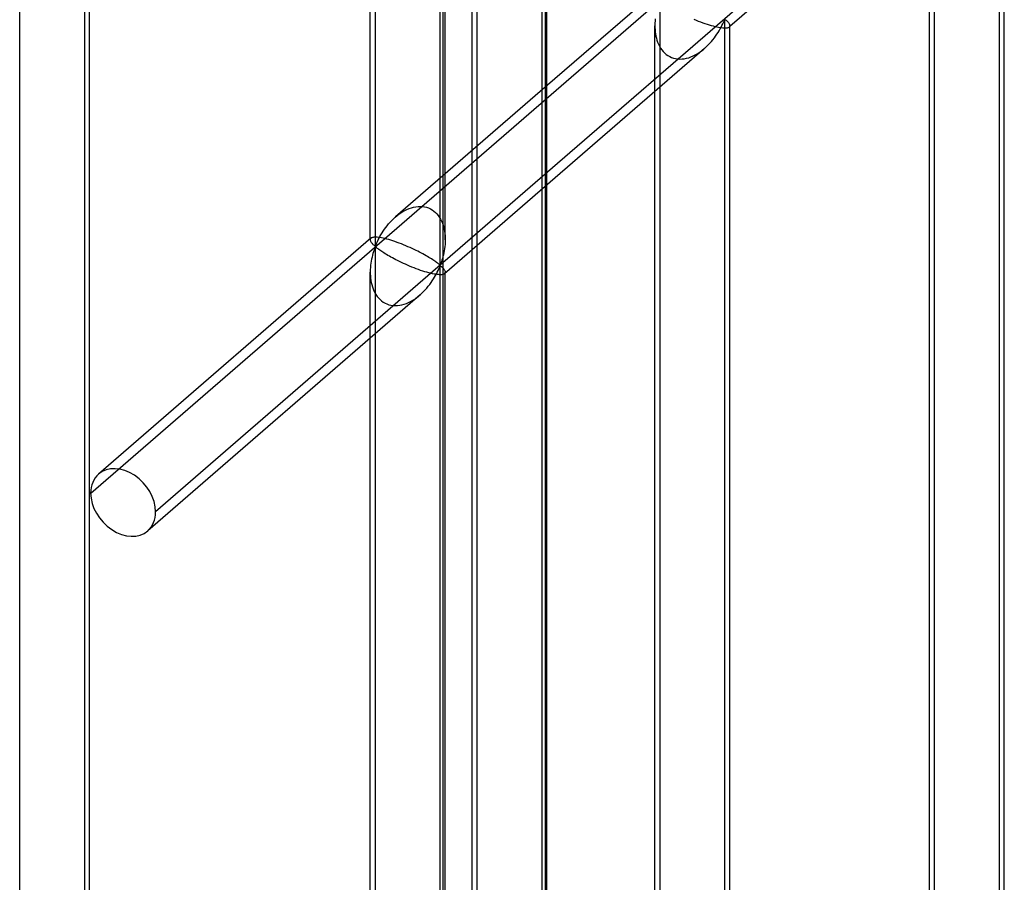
# Model space of a CAD drawing. Header units: millimetres. Extents: x -527 to 557, y -623 to 637.
# Tile 63 of 80: x 491 to 557, y 45 to 102. Entities that reach past the tile are written whole.
import ezdxf

# ---------------------------------------------------------------- set-up
doc = ezdxf.new("R2010")
doc.units = ezdxf.units.MM
doc.layers.add('MAIN-1', color=7, linetype='Continuous')
doc.layers.add('MAIN-2', color=7, linetype='Continuous')

msp = doc.modelspace()

# ---------------------------------------------------------------- linework, layer by layer
at = {"layer": 'MAIN-1'}
for p, q in [((526.542, 395.04), (526.542, -393.043)), ((526.653, 97.885), (526.653, 124.299)), ((556.811, 118.195), (526.542, 91.981)), ((557.145, -3.084), (557.145, 118.749)), ((556.81, 118.134), (556.81, -3.709)), ((555.465, 116.222), (538.845, 101.829)), ((552.147, -1.27), (552.147, 113.349)), ((533.892, 104.153), (526.542, 97.788)), ((538.199, 101.674), (538.26, 101.788)), ((538.26, 101.788), (538.316, 101.898)), ((538.316, 101.898), (538.368, 102.004)), ((538.368, 102.004), (538.415, 102.104)), ((538.415, 102.104), (538.458, 102.198)), ((538.458, 102.198), (538.51, 102.286)), ((538.51, 102.286), (538.559, 102.284)), ((538.51, -19.557), (538.51, 102.286)), ((538.559, 102.284), (538.594, 102.259)), ((538.594, 102.259), (538.629, 102.229)), ((538.629, 102.229), (538.663, 102.197)), ((538.663, 102.197), (538.695, 102.163)), ((538.695, 102.163), (538.725, 102.128)), ((538.725, 102.128), (538.753, 102.093)), ((538.753, 102.093), (538.779, 102.058)), ((538.779, 102.058), (538.8, 102.023)), ((538.8, 102.023), (538.818, 101.989)), ((538.818, 101.989), (538.832, 101.956)), ((538.832, 101.956), (538.841, 101.924)), ((538.841, 101.924), (538.845, 101.893)), ((538.845, -17.91), (538.845, 101.888)), ((537.812, 101.075), (537.9, 101.196)), ((537.9, 101.196), (537.982, 101.316)), ((537.982, 101.316), (538.059, 101.437)), ((538.059, 101.437), (538.131, 101.556)), ((538.131, 101.556), (538.199, 101.674)), ((537.176, 100.384), (537.294, 100.491)), ((537.294, 100.491), (537.407, 100.602)), ((537.407, 100.602), (537.516, 100.716)), ((537.516, 100.716), (537.62, 100.834)), ((537.62, 100.834), (537.718, 100.954)), ((537.718, 100.954), (537.812, 101.075)), ((537.165, 100.374), (526.542, 91.174)), ((533.847, -17.851), (533.847, 97.5)), ((526.653, 7.532), (526.653, 91.271))]:
    msp.add_line(p, q, dxfattribs=at)
at = {"layer": 'MAIN-2'}
for p, q in [((519.711, 389.795), (519.711, -389.628)), ((515.207, 209.068), (515.207, 87.225)), ((519.535, 85.975), (519.535, 207.818)), ((514.872, 87.623), (514.872, 207.42)), ((519.87, 87.623), (519.87, 207.42)), ((491.499, 17.249), (491.499, 134.884)), ((496.162, 16.334), (496.162, 134.549)), ((495.827, 133.634), (495.827, 15.999)), ((521.99, 8.447), (521.99, 126.082)), ((521.655, 7.532), (521.655, 125.747)), ((526.319, 124.832), (526.319, 7.197)), ((496.231, 70.731), (551.231, 118.362)), ((552.482, -0.356), (552.482, 117.28)), ((534.182, 103.535), (534.182, -18.308)), ((533.851, 102.062), (533.847, 101.914)), ((533.847, 101.914), (533.849, 101.77)), ((533.847, 97.5), (533.847, 101.888)), ((533.849, 101.77), (533.856, 101.625)), ((533.86, 102.208), (533.851, 102.062)), ((533.873, 102.351), (533.86, 102.208)), ((536.62, 102.231), (536.474, 102.291)), ((536.766, 102.173), (536.62, 102.231)), ((536.913, 102.117), (536.766, 102.173)), ((537.059, 102.063), (536.913, 102.117)), ((537.204, 102.012), (537.059, 102.063)), ((537.345, 101.965), (537.204, 102.012)), ((537.483, 101.922), (537.345, 101.965)), ((537.617, 101.883), (537.483, 101.922)), ((537.746, 101.847), (537.617, 101.883)), ((537.869, 101.816), (537.746, 101.847)), ((537.987, 101.789), (537.869, 101.816)), ((538.099, 101.766), (537.987, 101.789)), ((538.203, 101.749), (538.099, 101.766)), ((538.745, 101.757), (538.706, 101.743)), ((538.777, 101.773), (538.745, 101.757)), ((538.802, 101.792), (538.777, 101.773)), ((538.845, 101.829), (538.8, 101.79)), ((538.816, 101.806), (538.802, 101.792)), ((538.827, 101.822), (538.816, 101.806)), ((538.835, 101.838), (538.827, 101.822)), ((538.841, 101.856), (538.835, 101.838)), ((538.844, 101.874), (538.841, 101.856)), ((538.845, 101.893), (538.844, 101.874)), ((533.856, 101.625), (533.869, 101.481)), ((533.869, 101.481), (533.888, 101.339)), ((533.888, 101.339), (533.914, 101.198)), ((533.914, 101.198), (533.946, 101.06)), ((538.299, 101.735), (538.203, 101.749)), ((538.388, 101.726), (538.299, 101.735)), ((538.468, 101.722), (538.388, 101.726)), ((538.54, 101.722), (538.468, 101.722)), ((538.604, 101.725), (538.54, 101.722)), ((538.659, 101.732), (538.604, 101.725)), ((538.706, 101.743), (538.659, 101.732)), ((533.946, 101.06), (533.986, 100.922)), ((533.986, 100.922), (534.033, 100.786)), ((534.033, 100.786), (534.089, 100.652)), ((534.089, 100.652), (534.154, 100.522)), ((534.154, 100.522), (534.227, 100.397)), ((534.227, 100.397), (534.308, 100.28)), ((534.308, 100.28), (534.398, 100.17)), ((534.398, 100.17), (534.497, 100.069)), ((534.497, 100.069), (534.603, 99.978)), ((534.603, 99.978), (534.716, 99.897)), ((534.716, 99.897), (534.836, 99.828)), ((534.836, 99.828), (534.962, 99.77)), ((536.105, 99.757), (536.252, 99.809)), ((536.252, 99.809), (536.397, 99.87)), ((536.397, 99.87), (536.538, 99.94)), ((536.538, 99.94), (536.676, 100.017)), ((536.676, 100.017), (536.809, 100.102)), ((536.809, 100.102), (536.937, 100.191)), ((536.937, 100.191), (537.058, 100.285)), ((537.058, 100.285), (537.176, 100.384)), ((534.962, 99.77), (535.093, 99.725)), ((535.093, 99.725), (535.229, 99.693)), ((535.229, 99.693), (535.37, 99.673)), ((535.37, 99.673), (535.513, 99.665)), ((535.513, 99.665), (535.66, 99.67)), ((535.66, 99.67), (535.808, 99.687)), ((535.808, 99.687), (535.957, 99.717)), ((535.957, 99.717), (536.105, 99.757)), ((526.653, 91.271), (526.653, 97.885)), ((526.542, 97.788), (516.552, 89.137)), ((526.542, 91.981), (500.561, 69.481)), ((526.542, 91.174), (519.825, 85.357)), ((516.658, 89.226), (516.78, 89.319)), ((516.78, 89.319), (516.907, 89.409)), ((516.907, 89.409), (517.04, 89.493)), ((517.04, 89.493), (517.178, 89.571)), ((517.178, 89.571), (517.32, 89.641)), ((517.32, 89.641), (517.465, 89.702)), ((517.465, 89.702), (517.611, 89.753)), ((517.611, 89.753), (517.76, 89.794)), ((517.76, 89.794), (517.908, 89.823)), ((517.908, 89.823), (518.057, 89.84)), ((518.057, 89.84), (518.203, 89.845)), ((518.203, 89.845), (518.347, 89.838)), ((518.347, 89.838), (518.487, 89.818)), ((518.487, 89.818), (518.623, 89.785)), ((518.623, 89.785), (518.754, 89.74)), ((518.754, 89.74), (518.88, 89.683)), ((518.88, 89.683), (519, 89.614)), ((519, 89.614), (519.114, 89.533)), ((519.114, 89.533), (519.22, 89.442)), ((519.22, 89.442), (519.318, 89.341)), ((519.318, 89.341), (519.408, 89.231)), ((515.998, 88.557), (516.097, 88.676)), ((516.097, 88.676), (516.201, 88.794)), ((516.201, 88.794), (516.31, 88.909)), ((516.31, 88.909), (516.423, 89.02)), ((516.423, 89.02), (516.54, 89.127)), ((516.54, 89.127), (516.658, 89.226)), ((519.408, 89.231), (519.49, 89.113)), ((519.49, 89.113), (519.563, 88.989)), ((519.563, 88.989), (519.627, 88.859)), ((519.627, 88.859), (519.683, 88.725)), ((519.683, 88.725), (519.731, 88.588)), ((515.585, 87.954), (515.657, 88.074)), ((515.657, 88.074), (515.735, 88.194)), ((515.735, 88.194), (515.817, 88.315)), ((515.817, 88.315), (515.905, 88.436)), ((515.905, 88.436), (515.998, 88.557)), ((519.731, 88.588), (519.771, 88.451)), ((519.771, 88.451), (519.803, 88.312)), ((519.803, 88.312), (519.828, 88.172)), ((519.828, 88.172), (519.847, 88.029)), ((519.847, 88.029), (519.861, 87.885)), ((514.917, 87.721), (496.759, 71.996)), ((514.875, 87.655), (514.872, 87.637)), ((514.872, 87.637), (514.872, 87.617)), ((514.872, 87.617), (514.876, 87.587)), ((514.881, 87.672), (514.875, 87.655)), ((514.876, 87.587), (514.885, 87.555)), ((514.889, 87.689), (514.881, 87.672)), ((514.885, 87.555), (514.898, 87.521)), ((514.9, 87.704), (514.889, 87.689)), ((514.898, 87.521), (514.916, 87.487)), ((514.914, 87.719), (514.9, 87.704)), ((514.94, 87.737), (514.914, 87.719)), ((514.916, 87.487), (514.938, 87.453)), ((514.938, 87.453), (514.963, 87.417)), ((514.972, 87.754), (514.94, 87.737)), ((514.963, 87.417), (514.991, 87.382)), ((515.011, 87.767), (514.972, 87.754)), ((514.991, 87.382), (515.022, 87.348)), ((515.058, 87.778), (515.011, 87.767)), ((515.022, 87.348), (515.054, 87.314)), ((515.054, 87.314), (515.088, 87.282)), ((515.113, 87.785), (515.058, 87.778)), ((515.176, 87.789), (515.113, 87.785)), ((515.248, 87.789), (515.176, 87.789)), ((515.207, 87.225), (515.258, 87.313)), ((515.329, 87.784), (515.248, 87.789)), ((515.258, 87.313), (515.302, 87.407)), ((515.302, 87.407), (515.349, 87.507)), ((515.417, 87.775), (515.329, 87.784)), ((515.349, 87.507), (515.4, 87.613)), ((515.4, 87.613), (515.456, 87.722)), ((515.514, 87.762), (515.417, 87.775)), ((515.456, 87.722), (515.518, 87.836)), ((515.618, 87.744), (515.514, 87.762)), ((515.518, 87.836), (515.585, 87.954)), ((515.729, 87.722), (515.618, 87.744)), ((515.847, 87.695), (515.729, 87.722)), ((515.971, 87.663), (515.847, 87.695)), ((516.1, 87.628), (515.971, 87.663)), ((516.233, 87.589), (516.1, 87.628)), ((516.371, 87.545), (516.233, 87.589)), ((516.513, 87.498), (516.371, 87.545)), ((516.657, 87.447), (516.513, 87.498)), ((516.803, 87.394), (516.657, 87.447)), ((516.95, 87.338), (516.803, 87.394)), ((517.097, 87.279), (516.95, 87.338)), ((519.866, 87.449), (519.857, 87.303)), ((519.861, 87.885), (519.868, 87.741)), ((519.87, 87.597), (519.866, 87.449)), ((519.868, 87.741), (519.87, 87.597)), ((515.054, 86.7), (515.022, 86.583)), ((515.088, 86.812), (515.054, 86.7)), ((515.088, 87.282), (515.122, 87.252)), ((515.122, 86.916), (515.088, 86.812)), ((515.122, 87.252), (515.158, 87.226)), ((515.158, 87.013), (515.122, 86.916)), ((515.158, 87.226), (515.207, 87.225)), ((515.207, 87.102), (515.158, 87.013)), ((515.207, 87.102), (515.207, -34.74)), ((515.257, 87.101), (515.207, 87.102)), ((515.299, 87.075), (515.257, 87.101)), ((515.343, 87.043), (515.299, 87.075)), ((515.392, 87.008), (515.343, 87.043)), ((515.445, 86.969), (515.392, 87.008)), ((515.503, 86.928), (515.445, 86.969)), ((515.567, 86.884), (515.503, 86.928)), ((515.635, 86.838), (515.567, 86.884)), ((515.708, 86.79), (515.635, 86.838)), ((515.785, 86.74), (515.708, 86.79)), ((515.867, 86.689), (515.785, 86.74)), ((515.955, 86.635), (515.867, 86.689)), ((517.242, 87.219), (517.097, 87.279)), ((517.386, 87.158), (517.242, 87.219)), ((517.527, 87.096), (517.386, 87.158)), ((517.664, 87.033), (517.527, 87.096)), ((517.797, 86.971), (517.664, 87.033)), ((517.924, 86.91), (517.797, 86.971)), ((518.046, 86.849), (517.924, 86.91)), ((518.163, 86.789), (518.046, 86.849)), ((518.278, 86.73), (518.163, 86.789)), ((518.388, 86.67), (518.278, 86.73)), ((518.495, 86.612), (518.388, 86.67)), ((519.778, 86.748), (519.75, 86.619)), ((519.804, 86.882), (519.778, 86.748)), ((519.826, 87.019), (519.804, 86.882)), ((519.843, 87.159), (519.826, 87.019)), ((519.857, 87.303), (519.843, 87.159)), ((514.916, 86.058), (514.898, 85.918)), ((514.938, 86.195), (514.916, 86.058)), ((514.963, 86.329), (514.938, 86.195)), ((514.991, 86.459), (514.963, 86.329)), ((515.022, 86.583), (514.991, 86.459)), ((516.047, 86.58), (515.955, 86.635)), ((516.145, 86.524), (516.047, 86.58)), ((516.247, 86.466), (516.145, 86.524)), ((516.353, 86.407), (516.247, 86.466)), ((516.464, 86.348), (516.353, 86.407)), ((516.578, 86.288), (516.464, 86.348)), ((516.696, 86.228), (516.578, 86.288)), ((516.817, 86.168), (516.696, 86.228)), ((516.945, 86.106), (516.817, 86.168)), ((517.078, 86.044), (516.945, 86.106)), ((517.215, 85.982), (517.078, 86.044)), ((518.597, 86.554), (518.495, 86.612)), ((518.694, 86.498), (518.597, 86.554)), ((518.787, 86.442), (518.694, 86.498)), ((518.874, 86.389), (518.787, 86.442)), ((518.957, 86.337), (518.874, 86.389)), ((519.034, 86.288), (518.957, 86.337)), ((519.107, 86.24), (519.034, 86.288)), ((519.175, 86.193), (519.107, 86.24)), ((519.238, 86.15), (519.175, 86.193)), ((519.296, 86.108), (519.238, 86.15)), ((519.35, 86.07), (519.296, 86.108)), ((519.398, 86.034), (519.35, 86.07)), ((519.443, 86.003), (519.398, 86.034)), ((519.485, 85.977), (519.443, 86.003)), ((519.584, 86.065), (519.535, 85.975)), ((519.619, 86.162), (519.584, 86.065)), ((519.654, 86.266), (519.619, 86.162)), ((519.688, 86.377), (519.654, 86.266)), ((519.72, 86.495), (519.688, 86.377)), ((519.75, 86.619), (519.72, 86.495)), ((514.876, 85.629), (514.872, 85.481)), ((514.872, 85.481), (514.874, 85.337)), ((514.872, -34.343), (514.872, 85.455)), ((514.885, 85.775), (514.876, 85.629)), ((514.898, 85.918), (514.885, 85.775)), ((517.356, 85.92), (517.215, 85.982)), ((517.499, 85.858), (517.356, 85.92)), ((517.645, 85.798), (517.499, 85.858)), ((517.791, 85.74), (517.645, 85.798)), ((517.938, 85.684), (517.791, 85.74)), ((518.084, 85.63), (517.938, 85.684)), ((518.229, 85.58), (518.084, 85.63)), ((518.37, 85.533), (518.229, 85.58)), ((518.508, 85.489), (518.37, 85.533)), ((518.642, 85.45), (518.508, 85.489)), ((518.771, 85.414), (518.642, 85.45)), ((518.894, 85.383), (518.771, 85.414)), ((519.012, 85.356), (518.894, 85.383)), ((519.124, 85.334), (519.012, 85.356)), ((519.224, 85.241), (519.285, 85.355)), ((519.285, 85.355), (519.341, 85.465)), ((519.341, 85.465), (519.393, 85.571)), ((519.393, 85.571), (519.44, 85.671)), ((519.44, 85.671), (519.483, 85.765)), ((519.483, 85.765), (519.535, 85.853)), ((519.535, 85.975), (519.485, 85.977)), ((519.535, 85.853), (519.584, 85.852)), ((519.535, -35.99), (519.535, 85.853)), ((519.584, 85.852), (519.619, 85.826)), ((519.619, 85.826), (519.654, 85.796)), ((519.654, 85.796), (519.688, 85.764)), ((519.688, 85.764), (519.72, 85.73)), ((519.72, 85.73), (519.75, 85.695)), ((519.75, 85.695), (519.778, 85.66)), ((519.802, 85.34), (519.77, 85.324)), ((519.778, 85.66), (519.804, 85.625)), ((519.827, 85.359), (519.802, 85.34)), ((519.804, 85.625), (519.826, 85.59)), ((519.826, 85.59), (519.843, 85.556)), ((519.841, 85.373), (519.827, 85.359)), ((519.852, 85.389), (519.841, 85.373)), ((519.843, 85.556), (519.857, 85.523)), ((519.86, 85.405), (519.852, 85.389)), ((519.857, 85.523), (519.866, 85.491)), ((519.866, 85.423), (519.86, 85.405)), ((519.866, 85.491), (519.87, 85.46)), ((519.869, 85.441), (519.866, 85.423)), ((519.87, 85.46), (519.869, 85.441)), ((519.87, -34.343), (519.87, 85.455)), ((514.874, 85.337), (514.881, 85.192)), ((514.881, 85.192), (514.894, 85.049)), ((514.894, 85.049), (514.913, 84.906)), ((514.913, 84.906), (514.939, 84.765)), ((514.939, 84.765), (514.971, 84.627)), ((518.837, 84.642), (518.925, 84.763)), ((518.925, 84.763), (519.007, 84.883)), ((519.007, 84.883), (519.084, 85.004)), ((519.084, 85.004), (519.156, 85.124)), ((519.228, 85.316), (519.124, 85.334)), ((519.156, 85.124), (519.224, 85.241)), ((519.324, 85.302), (519.228, 85.316)), ((519.413, 85.293), (519.324, 85.302)), ((519.493, 85.289), (519.413, 85.293)), ((519.565, 85.289), (519.493, 85.289)), ((519.629, 85.292), (519.565, 85.289)), ((519.684, 85.3), (519.629, 85.292)), ((519.731, 85.31), (519.684, 85.3)), ((519.77, 85.324), (519.731, 85.31)), ((514.971, 84.627), (515.011, 84.489)), ((515.011, 84.489), (515.058, 84.353)), ((515.058, 84.353), (515.114, 84.219)), ((515.114, 84.219), (515.179, 84.089)), ((515.179, 84.089), (515.252, 83.965)), ((518.201, 83.951), (518.319, 84.058)), ((518.319, 84.058), (518.432, 84.169)), ((518.432, 84.169), (518.541, 84.284)), ((518.541, 84.284), (518.645, 84.401)), ((518.645, 84.401), (518.743, 84.521)), ((518.743, 84.521), (518.837, 84.642)), ((518.19, 83.941), (500.032, 68.216)), ((515.252, 83.965), (515.333, 83.847)), ((515.333, 83.847), (515.423, 83.737)), ((515.423, 83.737), (515.522, 83.636)), ((515.522, 83.636), (515.628, 83.545)), ((515.628, 83.545), (515.741, 83.464)), ((515.741, 83.464), (515.861, 83.395)), ((515.861, 83.395), (515.987, 83.338)), ((517.13, 83.324), (517.277, 83.376)), ((517.277, 83.376), (517.422, 83.437)), ((517.422, 83.437), (517.563, 83.507)), ((517.563, 83.507), (517.701, 83.585)), ((517.701, 83.585), (517.834, 83.669)), ((517.834, 83.669), (517.962, 83.758)), ((517.962, 83.758), (518.083, 83.852)), ((518.083, 83.852), (518.201, 83.951)), ((515.987, 83.338), (516.118, 83.292)), ((516.118, 83.292), (516.254, 83.26)), ((516.254, 83.26), (516.395, 83.24)), ((516.395, 83.24), (516.538, 83.232)), ((516.538, 83.232), (516.685, 83.237)), ((516.685, 83.237), (516.833, 83.255)), ((516.833, 83.255), (516.982, 83.284)), ((516.982, 83.284), (517.13, 83.324))]:
    msp.add_line(p, q, dxfattribs=at)
for start_param, end_param in [(-2.427868, -0.000041), (-0.000041, 0.713724), (0.713724, 3.141552), (3.141552, 3.855317)]:
    msp.add_ellipse((498.396, 70.106), major_axis=(-1.637, 1.89), ratio=0.75, start_param=start_param, end_param=end_param, dxfattribs=at)

doc.saveas('drawing.dxf')
